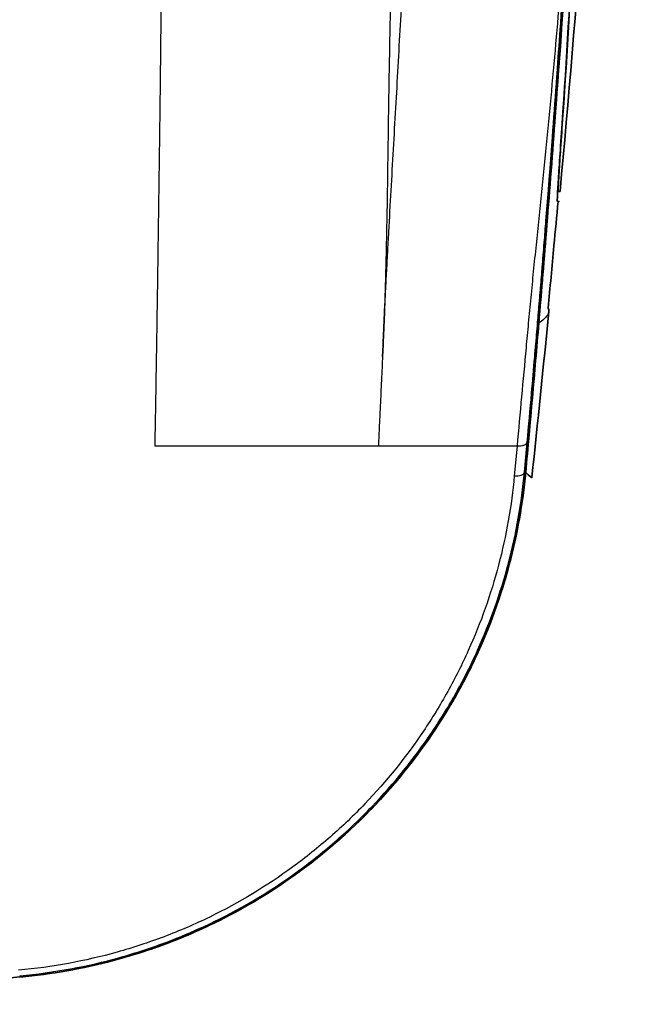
# Model space of a CAD drawing. Header units: millimetres. Extents: x 437 to 2596, y 423 to 1674.
# Tile 21 of 97: x 1304 to 1364, y 610 to 707. Entities that reach past the tile are written whole.
import ezdxf

# ---------------------------------------------------------------- set-up
doc = ezdxf.new("R2010")
doc.units = ezdxf.units.MM
doc.header["$LTSCALE"] = 5
doc.layers.add('0_CWD_4', color=7, linetype='Continuous', lineweight=25)
doc.layers.add('0_CWD_Line_035', color=7, linetype='Continuous', lineweight=35)

msp = doc.modelspace()

# ---------------------------------------------------------------- linework, layer by layer
at = {"layer": '0_CWD_4'}
for p, q in [((1356.872, 697.536), (1356.856, 697.536)), ((1356.416, 690.012), (1356.354, 690.01)), ((1352.368, 665.048), (1352.338, 664.716)), ((1353.097, 662.47), (1353.333, 665.06)), ((1353.333, 665.06), (1353.363, 665.392)), ((1353.444, 665.049), (1353.333, 665.06)), ((1352.338, 664.716), (1352.103, 662.127)), ((1353.098, 662.47), (1353.208, 662.458)), ((1303.545, 613.064), (1303.556, 612.94))]:
    msp.add_line(p, q, dxfattribs=at)
msp.add_ellipse((1352.368, 665.495), major_axis=(0.996, -0.09), ratio=0.445786, start_param=4.752511, end_param=6.254055, dxfattribs=at)
for points, knots in [([(1313.055, 938.21), (1313.115, 936.912), (1313.236, 934.312), (1313.411, 930.445), (1313.583, 926.551), (1313.752, 922.653), (1313.917, 918.761), (1314.077, 914.882), (1314.234, 910.989), (1314.388, 907.101), (1314.538, 903.205), (1314.684, 899.322), (1314.826, 895.429), (1314.965, 891.53), (1315.099, 887.646), (1315.23, 883.753), (1315.358, 879.867), (1315.482, 875.968), (1315.602, 872.07), (1315.718, 868.187), (1315.831, 864.286), (1315.94, 860.385), (1316.045, 856.506), (1316.147, 852.623), (1316.245, 848.724), (1316.339, 844.83), (1316.427, 841.062), (1316.509, 837.411), (1316.585, 833.88), (1316.658, 830.345), (1316.728, 826.822), (1316.795, 823.296), (1316.859, 819.765), (1316.921, 816.235), (1316.979, 812.696), (1317.034, 809.179), (1317.086, 805.651), (1317.136, 802.111), (1317.182, 798.59), (1317.225, 795.059), (1317.266, 791.525), (1317.304, 787.996), (1317.338, 784.474), (1317.364, 781.524), (1317.384, 779.176), (1317.398, 777.403), (1317.411, 775.644), (1317.424, 773.878), (1317.436, 772.118), (1317.447, 770.354), (1317.457, 768.591), (1317.467, 766.818), (1317.475, 765.063), (1317.484, 763.293), (1317.491, 761.529), (1317.498, 759.766), (1317.504, 757.996), (1317.509, 756.236), (1317.513, 754.47), (1317.517, 752.7), (1317.52, 750.959), (1317.522, 749.333), (1317.524, 747.721), (1317.525, 746.114), (1317.526, 744.509), (1317.526, 742.899), (1317.526, 741.292), (1317.525, 739.682), (1317.524, 738.082), (1317.523, 736.471), (1317.521, 734.864), (1317.518, 733.259), (1317.516, 731.658), (1317.513, 730.313), (1317.511, 729.331), (1317.509, 728.614), (1317.508, 727.899), (1317.506, 727.184), (1317.504, 726.467), (1317.502, 725.752), (1317.5, 725.035), (1317.498, 724.321), (1317.495, 723.607), (1317.493, 722.888), (1317.49, 722.173), (1317.488, 721.462), (1317.485, 720.749), (1317.482, 720.03), (1317.479, 719.322), (1317.476, 718.604), (1317.472, 717.896), (1317.469, 717.184), (1317.465, 716.467), (1317.461, 715.761), (1317.457, 715.068), (1317.453, 714.392), (1317.449, 713.732), (1317.445, 713.077), (1317.441, 712.421), (1317.436, 711.764), (1317.432, 711.109), (1317.427, 710.452), (1317.422, 709.799), (1317.417, 709.145), (1317.411, 708.492), (1317.406, 707.838), (1317.4, 707.185), (1317.394, 706.535), (1317.388, 705.883), (1317.382, 705.233), (1317.376, 704.581), (1317.369, 703.934), (1317.362, 703.284), (1317.355, 702.636), (1317.348, 701.986), (1317.341, 701.342), (1317.334, 700.692), (1317.327, 700.094), (1317.32, 699.523), (1317.314, 698.998), (1317.307, 698.476), (1317.301, 697.952), (1317.294, 697.431), (1317.288, 696.906), (1317.281, 696.387), (1317.274, 695.862), (1317.267, 695.344), (1317.26, 694.821), (1317.253, 694.3), (1317.246, 693.784), (1317.239, 693.263), (1317.232, 692.748), (1317.225, 692.225), (1317.217, 691.714), (1317.21, 691.194), (1317.203, 690.682), (1317.196, 690.161), (1317.188, 689.651), (1317.181, 689.134), (1317.174, 688.622), (1317.166, 688.11), (1317.159, 687.596), (1317.152, 687.085), (1317.145, 686.575), (1317.138, 686.066), (1317.13, 685.557), (1317.121, 684.888), (1317.109, 684.034), (1317.094, 683.029), (1317.08, 682.022), (1317.065, 681.022), (1317.051, 680.026), (1317.036, 679.032), (1317.024, 678.27), (1317.016, 677.711), (1317.011, 677.373), (1317.006, 677.038), (1317, 676.702), (1316.995, 676.368), (1316.99, 676.034), (1316.985, 675.7), (1316.98, 675.369), (1316.974, 675.036), (1316.969, 674.705), (1316.964, 674.374), (1316.958, 674.042), (1316.953, 673.711), (1316.948, 673.379), (1316.93, 672.332), (1316.901, 670.545), (1316.863, 668.386), (1316.83, 666.548), (1316.811, 665.548), (1316.802, 665.048)], [0, 0, 0, 0, 0.013946, 0.027892, 0.041838, 0.055784, 0.06973, 0.083676, 0.097622, 0.111568, 0.125515, 0.139461, 0.153407, 0.167353, 0.181299, 0.195245, 0.209191, 0.223137, 0.237083, 0.251029, 0.264975, 0.278921, 0.292867, 0.306813, 0.320759, 0.334705, 0.348652, 0.361253, 0.373854, 0.386455, 0.399056, 0.411658, 0.424259, 0.43686, 0.449461, 0.462062, 0.474664, 0.487265, 0.499866, 0.512467, 0.525069, 0.53767, 0.550271, 0.562872, 0.569154, 0.575436, 0.581717, 0.587999, 0.594281, 0.600563, 0.606844, 0.613126, 0.619408, 0.62569, 0.631971, 0.638253, 0.644535, 0.650817, 0.657098, 0.66338, 0.669662, 0.675543, 0.681425, 0.687306, 0.693187, 0.699069, 0.70495, 0.710831, 0.716713, 0.722594, 0.728475, 0.734357, 0.740238, 0.746119, 0.748866, 0.751613, 0.75436, 0.757107, 0.759853, 0.7626, 0.765347, 0.768094, 0.77084, 0.773587, 0.776334, 0.779081, 0.781828, 0.784574, 0.787321, 0.790068, 0.792815, 0.795561, 0.798308, 0.801055, 0.803802, 0.806324, 0.808846, 0.811369, 0.813891, 0.816413, 0.818935, 0.821458, 0.82398, 0.826502, 0.829024, 0.831547, 0.834069, 0.836591, 0.839113, 0.841636, 0.844158, 0.84668, 0.849202, 0.851725, 0.854247, 0.856769, 0.859291, 0.861814, 0.863834, 0.865855, 0.867876, 0.869896, 0.871917, 0.873938, 0.875958, 0.877979, 0.88, 0.88202, 0.884041, 0.886062, 0.888082, 0.890103, 0.892124, 0.894144, 0.896165, 0.898186, 0.900206, 0.902227, 0.904248, 0.906268, 0.908289, 0.91031, 0.91233, 0.914351, 0.916372, 0.918392, 0.920413, 0.924367, 0.928321, 0.932276, 0.93623, 0.940184, 0.944138, 0.948092, 0.949425, 0.950758, 0.952091, 0.953423, 0.954756, 0.956089, 0.957422, 0.958754, 0.960087, 0.96142, 0.962753, 0.964086, 0.965418, 0.966751, 0.968084, 0.97807, 0.988057, 0.994029, 1, 1, 1, 1]), ([(1359.111, 748.782), (1359.021, 746.988), (1358.928, 745.195), (1358.832, 743.401), (1358.736, 741.608), (1358.637, 739.814), (1358.534, 738.021), (1358.432, 736.227), (1358.326, 734.434), (1358.216, 732.642), (1358.107, 730.849), (1357.994, 729.056), (1357.877, 727.264), (1357.76, 725.472), (1357.64, 723.681), (1357.515, 721.891), (1357.391, 720.101), (1357.262, 718.312), (1357.129, 716.527), (1356.996, 714.741), (1356.859, 712.958), (1356.717, 711.178), (1356.575, 709.398), (1356.427, 707.621), (1356.275, 705.847), (1356.122, 704.074), (1355.963, 702.303), (1355.8, 700.537), (1355.636, 698.77), (1355.468, 697.007), (1355.295, 695.249), (1355.123, 693.49), (1354.946, 691.737), (1354.768, 689.99), (1354.589, 688.243), (1354.409, 686.503), (1354.232, 684.769), (1354.143, 683.903), (1354.055, 683.038), (1353.968, 682.176), (1353.881, 681.314), (1353.795, 680.456), (1353.712, 679.61), (1353.671, 679.186), (1353.63, 678.767), (1353.59, 678.348), (1353.55, 677.929), (1353.511, 677.512), (1353.474, 677.104), (1353.436, 676.696), (1353.399, 676.298), (1353.363, 675.898), (1353.326, 675.497), (1353.289, 675.095), (1353.252, 674.693), (1353.103, 673.085), (1352.956, 671.481), (1352.808, 669.874), (1352.661, 668.267), (1352.514, 666.658), (1352.368, 665.048)], [0, 0, 0, 0, 0.0625, 0.0625, 0.0625, 0.125, 0.125, 0.125, 0.1875, 0.1875, 0.1875, 0.25, 0.25, 0.25, 0.3125, 0.3125, 0.3125, 0.375, 0.375, 0.375, 0.4375, 0.4375, 0.4375, 0.5, 0.5, 0.5, 0.5625, 0.5625, 0.5625, 0.625, 0.625, 0.625, 0.6875, 0.6875, 0.6875, 0.75, 0.75, 0.75, 0.78125, 0.78125, 0.78125, 0.8125, 0.8125, 0.8125, 0.828125, 0.828125, 0.828125, 0.84375, 0.84375, 0.84375, 0.859375, 0.859375, 0.859375, 0.875, 0.875, 0.875, 0.9375, 0.9375, 0.9375, 0.9999998, 0.9999998, 0.9999998, 0.9999998]), ([(1353.363, 665.392), (1353.508, 667.004), (1353.652, 668.615), (1353.793, 670.224), (1353.897, 671.407), (1354, 672.589), (1354.102, 673.771), (1354.139, 674.197), (1354.175, 674.624), (1354.212, 675.05), (1354.246, 675.452), (1354.28, 675.854), (1354.314, 676.256), (1354.348, 676.657), (1354.382, 677.058), (1354.416, 677.461), (1354.435, 677.683), (1354.453, 677.905), (1354.472, 678.128), (1354.487, 678.31), (1354.503, 678.494), (1354.518, 678.677), (1354.553, 679.086), (1354.587, 679.498), (1354.622, 679.914), (1354.633, 680.047), (1354.644, 680.181), (1354.656, 680.315), (1354.714, 681.015), (1354.772, 681.724), (1354.831, 682.436), (1354.834, 682.475), (1354.837, 682.514), (1354.84, 682.553), (1354.906, 683.363), (1354.973, 684.178), (1355.038, 684.996), (1355.096, 685.714), (1355.153, 686.434), (1355.211, 687.155), (1355.29, 688.154), (1355.368, 689.157), (1355.446, 690.162), (1355.491, 690.732), (1355.535, 691.302), (1355.579, 691.873), (1355.668, 693.038), (1355.757, 694.206), (1355.845, 695.378), (1355.976, 697.123), (1356.105, 698.875), (1356.232, 700.632), (1356.254, 700.936), (1356.276, 701.239), (1356.298, 701.543), (1356.403, 702.998), (1356.507, 704.456), (1356.609, 705.917), (1356.732, 707.684), (1356.854, 709.454), (1356.974, 711.228), (1356.978, 711.293), (1356.982, 711.358), (1356.987, 711.423), (1357.102, 713.132), (1357.215, 714.845), (1357.326, 716.561), (1357.431, 718.173), (1357.534, 719.788), (1357.635, 721.405), (1357.645, 721.574), (1357.656, 721.744), (1357.667, 721.913), (1357.778, 723.7), (1357.887, 725.489), (1357.994, 727.279), (1358.101, 729.068), (1358.205, 730.859), (1358.307, 732.649), (1358.41, 734.44), (1358.51, 736.232), (1358.607, 738.024), (1358.669, 739.152), (1358.729, 740.28), (1358.789, 741.408), (1358.824, 742.072), (1358.859, 742.736), (1358.893, 743.4), (1358.986, 745.192), (1359.077, 746.985), (1359.166, 748.777)], [0, 0, 0, 0, 0.0625, 0.0625, 0.0625, 0.108436, 0.108436, 0.108436, 0.125, 0.125, 0.125, 0.140625, 0.140625, 0.140625, 0.15625, 0.15625, 0.15625, 0.164839, 0.164839, 0.164839, 0.171875, 0.171875, 0.171875, 0.1875, 0.1875, 0.1875, 0.192519, 0.192519, 0.192519, 0.21875, 0.21875, 0.21875, 0.220181, 0.220181, 0.220181, 0.25, 0.25, 0.25, 0.2762, 0.2762, 0.2762, 0.3125, 0.3125, 0.3125, 0.333064, 0.333064, 0.333064, 0.375, 0.375, 0.375, 0.4375, 0.4375, 0.4375, 0.448286, 0.448286, 0.448286, 0.5, 0.5, 0.5, 0.5625, 0.5625, 0.5625, 0.56479, 0.56479, 0.56479, 0.625, 0.625, 0.625, 0.681571, 0.681571, 0.681571, 0.6875, 0.6875, 0.6875, 0.75, 0.75, 0.75, 0.8125, 0.8125, 0.8125, 0.875, 0.875, 0.875, 0.914344, 0.914344, 0.914344, 0.9375, 0.9375, 0.9375, 1, 1, 1, 1]), ([(1339.347, 677.921), (1339.364, 678.26), (1339.382, 678.599), (1339.401, 678.938), (1339.421, 679.277), (1339.441, 679.617), (1339.459, 679.956), (1339.477, 680.296), (1339.494, 680.635), (1339.511, 680.975), (1339.528, 681.314), (1339.546, 681.653), (1339.563, 681.992), (1339.599, 682.67), (1339.635, 683.347), (1339.671, 684.024), (1339.708, 684.701), (1339.745, 685.378), (1339.782, 686.054), (1339.856, 687.407), (1339.932, 688.759), (1340.008, 690.111), (1340.085, 691.462), (1340.161, 692.814), (1340.239, 694.166), (1340.316, 695.518), (1340.393, 696.87), (1340.471, 698.223), (1340.548, 699.576), (1340.624, 700.93), (1340.7, 702.284), (1340.776, 703.638), (1340.851, 704.993), (1340.926, 706.349), (1341.002, 707.706), (1341.077, 709.063), (1341.152, 710.421), (1341.227, 711.779), (1341.302, 713.138), (1341.377, 714.497), (1341.451, 715.857), (1341.526, 717.218), (1341.6, 718.58), (1341.674, 719.942), (1341.747, 721.305), (1341.818, 722.668), (1341.854, 723.349), (1341.889, 724.03), (1341.924, 724.712), (1341.959, 725.394), (1341.995, 726.077), (1342.031, 726.762), (1342.096, 727.974), (1342.164, 729.191), (1342.225, 730.422)], [0.0000663, 0.0000663, 0.0000663, 0.0000663, 0.0194025, 0.0194025, 0.0194025, 0.038805, 0.038805, 0.038805, 0.0582075, 0.0582075, 0.0582075, 0.0776099, 0.0776099, 0.0776099, 0.1164149, 0.1164149, 0.1164149, 0.1552199, 0.1552199, 0.1552199, 0.2328298, 0.2328298, 0.2328298, 0.3104397, 0.3104397, 0.3104397, 0.3880497, 0.3880497, 0.3880497, 0.4656596, 0.4656596, 0.4656596, 0.5432696, 0.5432696, 0.5432696, 0.6208795, 0.6208795, 0.6208795, 0.6984894, 0.6984894, 0.6984894, 0.7760994, 0.7760994, 0.7760994, 0.8537093, 0.8537093, 0.8537093, 0.8925143, 0.8925143, 0.8925143, 0.9313192, 0.9313192, 0.9313192, 1, 1, 1, 1]), ([(1340.611, 730.422), (1340.571, 729.299), (1340.483, 726.809), (1340.348, 722.96), (1340.214, 718.843), (1340.092, 714.728), (1339.985, 710.618), (1339.894, 706.511), (1339.815, 702.412), (1339.748, 698.318), (1339.69, 694.229), (1339.631, 690.147), (1339.573, 686.752), (1339.515, 684.036), (1339.473, 682.338), (1339.436, 680.979), (1339.391, 679.621), (1339.373, 678.601), (1339.347, 677.921)], [0, 0, 0, 0, 0.0631608, 0.1412308, 0.2193007, 0.2973706, 0.3754406, 0.4535105, 0.5315804, 0.6096504, 0.6877203, 0.7657902, 0.8438601, 0.8828951, 0.9219301, 0.9414476, 0.960965, 0.9999282, 0.9999282, 0.9999282, 0.9999282]), ([(1355.485, 678.234), (1355.485, 678.231), (1355.484, 678.229), (1355.484, 678.227), (1355.471, 678.109), (1355.425, 677.993), (1355.343, 677.871), (1355.262, 677.75), (1355.147, 677.625), (1354.996, 677.489), (1354.862, 677.368), (1354.7, 677.239), (1354.51, 677.099)], [0.2517878, 0.2517878, 0.2517878, 0.2517878, 0.2568891, 0.2568891, 0.2568891, 0.5137782, 0.5137782, 0.5137782, 0.7706673, 0.7706673, 0.7706673, 0.9999999, 0.9999999, 0.9999999, 0.9999999]), ([(1339.169, 673.823), (1339.167, 673.788), (1339.148, 673.641), (1339.147, 673.383), (1339.089, 672.324), (1339.017, 670.559), (1338.913, 668.382), (1338.829, 666.722), (1338.796, 665.892), (1338.78, 665.562)], [0, 0, 0, 0, 0.012897, 0.053327, 0.093757, 0.396703, 0.699649, 0.880801, 1, 1, 1, 1]), ([(1316.802, 665.048), (1317.073, 665.048), (1317.615, 665.048), (1318.429, 665.048), (1319.24, 665.048), (1320.054, 665.048), (1320.869, 665.048), (1321.677, 665.048), (1322.497, 665.048), (1323.308, 665.048), (1324.122, 665.048), (1324.933, 665.048), (1325.747, 665.048), (1326.558, 665.048), (1327.374, 665.048), (1328.188, 665.048), (1328.999, 665.048), (1329.814, 665.048), (1330.627, 665.048), (1331.441, 665.048), (1332.246, 665.048), (1333.069, 665.048), (1333.874, 665.048), (1334.693, 665.048), (1335.503, 665.048), (1336.317, 665.048), (1337.133, 665.048), (1337.941, 665.048), (1338.485, 665.048), (1338.756, 665.048)], [0, 0, 0, 0, 0.037035, 0.074072, 0.111109, 0.148147, 0.185184, 0.222221, 0.259258, 0.296295, 0.333332, 0.370369, 0.407406, 0.444443, 0.481481, 0.518518, 0.555555, 0.592592, 0.629629, 0.666666, 0.703703, 0.74074, 0.777777, 0.814814, 0.851852, 0.888889, 0.925926, 0.962963, 1, 1, 1, 1]), ([(1338.78, 665.562), (1338.78, 665.554), (1338.78, 665.546), (1338.78, 665.538), (1338.778, 665.489), (1338.775, 665.44), (1338.772, 665.391), (1338.769, 665.334), (1338.767, 665.277), (1338.764, 665.219), (1338.761, 665.162), (1338.759, 665.105), (1338.756, 665.048)], [0, 0, 0, 0, 0.046595, 0.046595, 0.046595, 0.333333, 0.333333, 0.333333, 0.666667, 0.666667, 0.666667, 1, 1, 1, 1]), ([(1338.756, 665.048), (1338.989, 665.048), (1339.455, 665.048), (1340.148, 665.048), (1340.85, 665.048), (1341.545, 665.048), (1342.24, 665.048), (1342.939, 665.048), (1343.635, 665.048), (1344.335, 665.048), (1345.034, 665.048), (1345.727, 665.048), (1346.429, 665.048), (1347.121, 665.048), (1347.822, 665.048), (1348.516, 665.048), (1349.215, 665.048), (1349.912, 665.048), (1350.609, 665.048), (1351.309, 665.048), (1351.891, 665.048), (1352.246, 665.048), (1352.368, 665.048)], [0, 0, 0, 0, 0.051226, 0.102452, 0.153677, 0.204903, 0.256129, 0.307355, 0.358581, 0.409807, 0.461032, 0.512258, 0.563484, 0.61471, 0.665936, 0.717161, 0.768387, 0.819613, 0.870839, 0.922065, 0.973291, 1, 1, 1, 1]), ([(1352.103, 662.127), (1351.967, 660.65), (1351.574, 657.711), (1350.296, 651.887), (1348.316, 646.296), (1345.627, 640.935), (1342.433, 635.725), (1338.603, 630.965), (1334.665, 627.192), (1332.241, 625.162), (1328.487, 622.29), (1324.415, 619.826), (1319.999, 617.795), (1316.976, 616.57), (1311.59, 614.802), (1306.748, 613.906), (1303.441, 613.61)], [0, 0, 0, 0, 0.0625, 0.125, 0.25, 0.3125, 0.375, 0.5, 0.5625, 0.59375, 0.625, 0.75, 0.78125, 0.8125, 0.875, 1, 1, 1, 1]), ([(1303.545, 613.064), (1306.913, 613.367), (1311.824, 614.274), (1317.313, 616.075), (1320.391, 617.323), (1324.888, 619.39), (1329.036, 621.899), (1332.86, 624.824), (1335.328, 626.891), (1339.341, 630.733), (1343.242, 635.58), (1346.497, 640.886), (1349.236, 646.346), (1351.254, 652.04), (1352.557, 657.967), (1352.957, 660.956), (1353.096, 662.456)], [0, 0, 0, 0, 0.125, 0.1875, 0.21875, 0.25, 0.375, 0.40625, 0.4375, 0.5, 0.625, 0.6875, 0.75, 0.875, 0.9375, 0.9998076, 0.9998076, 0.9998076, 0.9998076]), ([(1352.103, 662.127), (1352.329, 662.11), (1352.858, 662.154), (1353.081, 662.37), (1353.097, 662.47)], [0, 0, 0, 0, 0.499965, 1, 1, 1, 1])]:
    msp.add_open_spline(points, degree=3, knots=knots, dxfattribs=at)
at = {"layer": '0_CWD_Line_035'}
msp.add_line((1356.354, 690.006), (1356.594, 690.012), dxfattribs=at)
for points, knots in [([(1364.471, 844.556), (1364.075, 811.238), (1362.848, 777.895), (1359.637, 726.39), (1358.237, 708.086), (1356.594, 690.012)], [0, 0, 0, 0, 10.003198, 10.003198, 15.498964, 15.498964, 15.498964, 15.498964]), ([(1353.444, 665.049), (1353.629, 667.086), (1353.81, 669.123), (1354.158, 673.1), (1354.348, 675.296), (1354.569, 677.928), (1354.62, 678.536), (1354.667, 679.102), (1354.669, 679.127), (1354.675, 679.194), (1354.676, 679.215), (1354.727, 679.829), (1354.777, 680.43), (1354.868, 681.544), (1354.906, 682.01), (1355.002, 683.186), (1355.06, 683.905), (1355.207, 685.723), (1355.296, 686.844), (1355.429, 688.532), (1355.475, 689.106), (1355.577, 690.412), (1355.634, 691.149), (1355.797, 693.261), (1355.902, 694.641), (1356.127, 697.637), (1356.247, 699.258), (1356.499, 702.731), (1356.633, 704.61), (1357.12, 711.556), (1357.456, 716.632), (1357.927, 724.144), (1358.074, 726.573), (1358.466, 733.214), (1358.703, 737.439), (1359.267, 748.132), (1359.58, 754.619), (1360.138, 767.471), (1360.386, 773.899), (1360.606, 780.358)], [0.000013, 0.000013, 0.000013, 0.000013, 0.685555, 0.685555, 1.337946, 1.337946, 1.53689, 1.53689, 1.545896, 1.545896, 1.561652, 1.561652, 1.827925, 1.827925, 2.015831, 2.015831, 2.300188, 2.300188, 2.73373, 2.73373, 2.955111, 2.955111, 3.237969, 3.237969, 3.76779, 3.76779, 4.379982, 4.379982, 5.092179, 5.092179, 7.024398, 7.024398, 7.931503, 7.931503, 9.522215, 9.522215, 11.878114, 11.878114, 14.243162, 14.243162, 14.243162, 14.243162]), ([(1358.624, 735.789), (1358.485, 729.179), (1358.254, 722.57), (1357.653, 709.817), (1357.293, 703.673), (1356.872, 697.536)], [0.000001, 0.000001, 0.000001, 0.000001, 4.368155, 4.368155, 8.426444, 8.426444, 8.426444, 8.426444]), ([(1354.51, 677.099), (1354.621, 678.408), (1354.7, 679.365), (1354.768, 680.191), (1354.791, 680.464), (1354.844, 681.116), (1354.875, 681.494), (1355.036, 683.463), (1355.173, 685.155), (1355.575, 690.211), (1355.861, 693.911), (1356.564, 703.34), (1357.009, 709.687), (1357.819, 722.031), (1358.221, 728.629), (1358.563, 734.695)], [0.00006, 0.00006, 0.00006, 0.00006, 0.440537, 0.440537, 0.658871, 0.658871, 0.955109, 0.955109, 2.191427, 2.191427, 4.811415, 4.811415, 9.137177, 9.137177, 13.546675, 13.546675, 13.546675, 13.546675]), ([(1358.563, 734.695), (1358.424, 728.358), (1358.201, 722.022), (1357.607, 709.348), (1357.235, 703.008), (1356.797, 696.678)], [0.000222, 0.000222, 0.000222, 0.000222, 4.188237, 4.188237, 8.375398, 8.375398, 8.375398, 8.375398]), ([(1356.797, 696.678), (1356.624, 694.179), (1356.493, 692.267), (1356.367, 690.255), (1356.338, 689.731), (1356.321, 689.287), (1356.319, 689.194), (1356.321, 689.077), (1356.324, 689.048), (1356.33, 689.048)], [0.000059, 0.000059, 0.000059, 0.000059, 1.652078, 1.652078, 2.586528, 2.586528, 2.955927, 2.955927, 3.301516, 3.301516, 3.301516, 3.301516]), ([(1356.872, 697.536), (1356.703, 695.075), (1356.575, 693.194), (1356.458, 691.296), (1356.431, 690.817), (1356.403, 690.175), (1356.403, 690.012), (1356.416, 690.012)], [-3.253604, -3.253604, -3.253604, -3.253604, -1.627008, -1.627008, -0.813549, -0.813549, -0.000224, -0.000224, -0.000224, -0.000224]), ([(1356.416, 690.012), (1356.522, 690.012), (1356.58, 690.012), (1356.593, 690.012), (1356.594, 690.012), (1356.594, 690.012)], [0.000224, 0.000224, 0.000224, 0.000224, 6.377032, 6.377032, 7.18722, 7.18722, 7.18722, 7.18722]), ([(1356.391, 689.048), (1356.26, 687.591), (1356.128, 686.137), (1355.994, 684.689), (1355.805, 682.638), (1355.614, 680.598), (1355.421, 678.586)], [0, 0, 0, 0, 0.413936, 0.413936, 0.413936, 1, 1, 1, 1]), ([(1356.33, 689.048), (1356.349, 689.048), (1356.367, 689.048), (1356.383, 689.048), (1356.426, 689.048), (1356.458, 689.048), (1356.479, 689.048), (1356.497, 689.048), (1356.506, 689.048), (1356.506, 689.048), (1356.506, 689.048), (1356.506, 689.048), (1356.506, 689.048)], [0, 0, 0, 0, 0.091158, 0.091158, 0.091158, 0.3333333, 0.3333333, 0.3333333, 0.546032, 0.546032, 0.546032, 0.5526353, 0.5526353, 0.5526353, 0.5526353]), ([(1339.169, 673.823), (1339.179, 674.056), (1339.19, 674.295), (1339.215, 674.856), (1339.226, 675.109), (1339.244, 675.528), (1339.252, 675.697), (1339.274, 676.218), (1339.289, 676.557), (1339.319, 677.245), (1339.333, 677.587), (1339.347, 677.918)], [-0.4483241, -0.4483241, -0.4483241, -0.4483241, -0.3560296, -0.3560296, -0.2742836, -0.2742836, -0.2201736, -0.2201736, -0.1130828, -0.1130828, -0.0000121, -0.0000121, -0.0000121, -0.0000121]), ([(1354.51, 677.099), (1354.302, 674.65), (1354.09, 672.2), (1353.659, 667.32), (1353.44, 664.889), (1353.216, 662.458)], [-1.642108, -1.642108, -1.642108, -1.642108, -0.818119, -0.818119, -0.000004, -0.000004, -0.000004, -0.000004]), ([(1353.444, 665.049), (1353.405, 664.617), (1353.365, 664.185), (1353.287, 663.322), (1353.247, 662.89), (1353.208, 662.458)], [-0.2905549, -0.2905549, -0.2905549, -0.2905549, -0.1452334, -0.1452334, -0.0000084, -0.0000084, -0.0000084, -0.0000084]), ([(1303.556, 612.94), (1306.676, 613.22), (1309.731, 613.759), (1315.759, 615.361), (1318.68, 616.41), (1327.114, 620.273), (1332.113, 623.696), (1342.106, 633.2), (1345.939, 639.137), (1349.777, 647.529), (1350.815, 650.439), (1351.997, 654.894), (1352.328, 656.388), (1352.864, 659.409), (1353.067, 660.93), (1353.208, 662.458)], [-7.142307, -7.142307, -7.142307, -7.142307, -6.37339, -6.37339, -5.600509, -5.600509, -4.067352, -4.067352, -2.051777, -2.051777, -1.025982, -1.025982, -0.514381, -0.514381, -0.000008, -0.000008, -0.000008, -0.000008]), ([(1346.093, 640.066), (1346.957, 641.557), (1347.711, 643.019), (1351.021, 650.143), (1352.653, 656.328), (1353.216, 662.458)], [-2.570449, -2.570449, -2.570449, -2.570449, -2.063074, -2.063074, -0.000004, -0.000004, -0.000004, -0.000004]), ([(1353.216, 662.458), (1353.607, 662.103), (1353.802, 661.91), (1353.823, 661.945), (1353.824, 661.946), (1353.824, 661.948), (1353.825, 661.951)], [0, 0, 0, 0, 0.7221607, 0.7221607, 0.7221607, 0.7535345, 0.7535345, 0.7535345, 0.7535345]), ([(1333.899, 625.54), (1334.77, 626.269), (1335.615, 627.022), (1337.995, 629.281), (1339.419, 630.813), (1340.711, 632.363)], [-4.22044, -4.22044, -4.22044, -4.22044, -3.9499846, -3.9499846, -3.4303754, -3.4303754, -3.4303754, -3.4303754]), ([(1314.98, 615.205), (1316.95, 615.817), (1318.879, 616.538), (1321.631, 617.75), (1322.5, 618.16), (1323.355, 618.593)], [-5.9067113, -5.9067113, -5.9067113, -5.9067113, -5.4326237, -5.4326237, -5.2099651, -5.2099651, -5.2099651, -5.2099651]), ([(1265.173, 610.26), (1271.584, 610.582), (1277.99, 610.966), (1290.786, 611.86), (1297.175, 612.369), (1303.556, 612.94)], [0.000006, 0.000006, 0.000006, 0.000006, 1.926254, 1.926254, 3.850456, 3.850456, 3.850456, 3.850456])]:
    msp.add_open_spline(points, degree=3, knots=knots, dxfattribs=at)
for points in [[(1355.421, 678.586), (1355.475, 678.465), (1355.496, 678.349), (1355.485, 678.234)], [(1355.485, 678.234), (1354.955, 672.806), (1354.402, 667.378), (1353.825, 661.951)], [(1352.948, 665.09), (1352.948, 665.09), (1352.948, 665.09), (1352.948, 665.09)], [(1352.955, 665.092), (1352.954, 665.091), (1352.954, 665.091), (1352.954, 665.091)], [(1303.563, 612.941), (1303.69, 612.952), (1303.817, 612.964), (1303.945, 612.976)]]:
    msp.add_open_spline(points, degree=3, dxfattribs=at)

doc.saveas('drawing.dxf')
